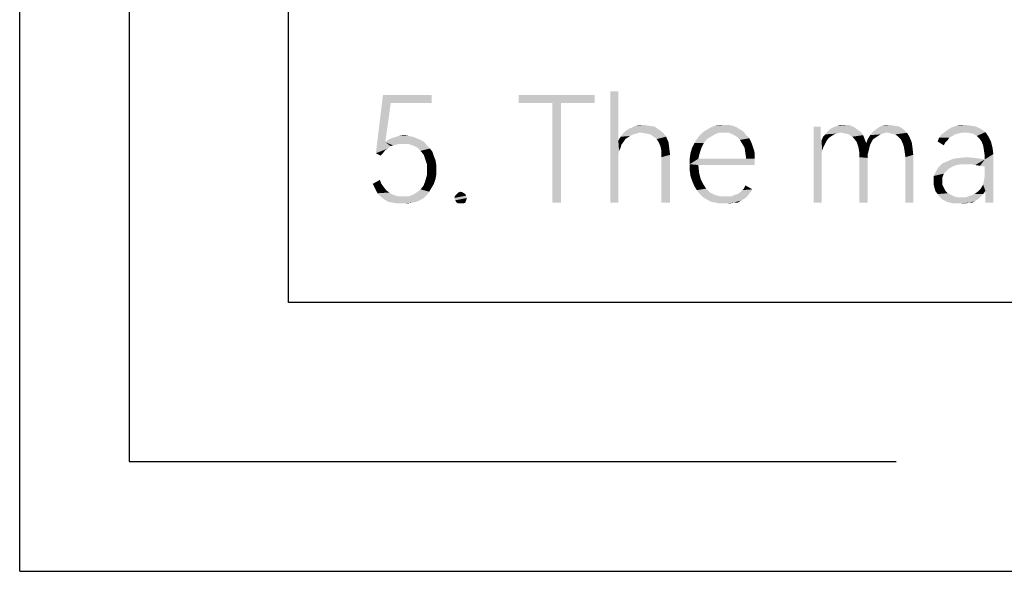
# Model space of a CAD drawing. Header units: millimetres. Extents: x 0 to 297, y 0 to 210.
# Tile 1 of 84: x 0 to 18, y 0 to 10. Entities that reach past the tile are written whole.
import ezdxf

# ---------------------------------------------------------------- set-up
doc = ezdxf.new("R2010")
doc.units = ezdxf.units.MM
doc.header["$LTSCALE"] = 16.335
doc.layers.get('0').update_dxf_attribs({"linetype": 'CONTINUOUS'})

msp = doc.modelspace()

# ---------------------------------------------------------------- linework, layer by layer
at = {"color": 7, "linetype": 'CONTINUOUS'}
for q in [(0, 210), (297, 0)]:
    msp.add_line((0, 0), q, dxfattribs=at)
at = {"color": 7, "linetype": 'CONTINUOUS', "true_color": 0x00bfff}
for p, q in [((5, 5), (5, 205)), ((2.039, 16.311), (2.039, 2.039)), ((292, 5), (5, 5)), ((2.039, 2.039), (16.311, 2.039))]:
    msp.add_line(p, q, dxfattribs=at)
at = {"color": 7, "linetype": 'CONTINUOUS'}
for points in [[(6.905, 8.708), (6.628, 7.773), (6.759, 8.854)], [(6.759, 8.854), (7.664, 8.854), (6.905, 8.708)], [(6.905, 8.708), (7.664, 8.854), (7.664, 8.708)], [(10.701, 8.854), (9.285, 8.708), (9.285, 8.854)], [(9.913, 8.708), (9.285, 8.708), (10.701, 8.854)], [(10.073, 8.708), (9.913, 8.708), (10.701, 8.854)], [(10.073, 8.708), (10.701, 8.854), (10.701, 8.708)], [(11.139, 8.927), (11.139, 8.007), (10.993, 6.854)], [(11.139, 8.927), (10.993, 6.854), (10.993, 8.927)], [(6.905, 8.708), (6.803, 7.978), (6.628, 7.773)], [(10.073, 8.708), (9.913, 6.854), (9.913, 8.708)], [(9.913, 6.854), (10.073, 8.708), (10.073, 6.854)], [(11.329, 8.226), (11.402, 8.255), (11.81, 8.27)], [(11.329, 8.226), (11.81, 8.27), (11.898, 8.211)], [(11.708, 8.284), (11.81, 8.27), (11.402, 8.255)], [(11.708, 8.284), (11.402, 8.255), (11.46, 8.284)], [(11.606, 8.299), (11.46, 8.284), (11.533, 8.299)], [(11.46, 8.284), (11.606, 8.299), (11.708, 8.284)], [(13.343, 8.255), (12.788, 8.211), (12.861, 8.255)], [(12.788, 8.211), (13.343, 8.255), (13.416, 8.211)], [(13.27, 8.284), (12.861, 8.255), (12.934, 8.284)], [(12.861, 8.255), (13.27, 8.284), (13.343, 8.255)], [(13.11, 8.299), (13.197, 8.299), (12.934, 8.284)], [(13.11, 8.299), (12.934, 8.284), (13.022, 8.299)], [(12.934, 8.284), (13.197, 8.299), (13.27, 8.284)], [(14.905, 8.27), (14.905, 8.167), (14.774, 6.854)], [(14.905, 8.27), (14.774, 6.854), (14.774, 8.27)], [(15.533, 8.255), (15.08, 8.226), (15.139, 8.255)], [(15.08, 8.226), (15.533, 8.255), (15.591, 8.211)], [(15.475, 8.284), (15.139, 8.255), (15.212, 8.284)], [(15.139, 8.255), (15.475, 8.284), (15.533, 8.255)], [(15.343, 8.299), (15.416, 8.299), (15.212, 8.284)], [(15.343, 8.299), (15.212, 8.284), (15.27, 8.299)], [(15.212, 8.284), (15.416, 8.299), (15.475, 8.284)], [(16.438, 8.226), (15.927, 8.211), (15.986, 8.255)], [(16.277, 8.284), (16.365, 8.27), (15.986, 8.255)], [(16.277, 8.284), (15.986, 8.255), (16.044, 8.284)], [(15.986, 8.255), (16.365, 8.27), (16.438, 8.226)], [(16.19, 8.299), (16.044, 8.284), (16.117, 8.299)], [(16.044, 8.284), (16.19, 8.299), (16.277, 8.284)], [(17.883, 8.226), (17.27, 8.211), (17.343, 8.255)], [(17.708, 8.284), (17.796, 8.27), (17.343, 8.255)], [(17.708, 8.284), (17.343, 8.255), (17.431, 8.284)], [(17.343, 8.255), (17.796, 8.27), (17.883, 8.226)], [(17.591, 8.299), (17.431, 8.284), (17.504, 8.299)], [(17.431, 8.284), (17.591, 8.299), (17.708, 8.284)], [(7.387, 8.051), (6.876, 8.036), (6.964, 8.065)], [(7.241, 8.094), (7.314, 8.08), (6.964, 8.065)], [(7.241, 8.094), (6.964, 8.065), (7.051, 8.094)], [(6.964, 8.065), (7.314, 8.08), (7.387, 8.051)], [(7.051, 8.094), (7.153, 8.109), (7.241, 8.094)], [(11.314, 8.065), (11.139, 8.007), (11.183, 8.08)], [(11.314, 8.065), (11.27, 8.036), (11.139, 8.007)], [(11.475, 8.138), (11.416, 8.124), (11.183, 8.08)], [(11.475, 8.138), (11.183, 8.08), (11.226, 8.138)], [(11.416, 8.124), (11.358, 8.094), (11.183, 8.08)], [(11.183, 8.08), (11.358, 8.094), (11.314, 8.065)], [(11.518, 8.153), (11.226, 8.138), (11.27, 8.182)], [(11.226, 8.138), (11.518, 8.153), (11.475, 8.138)], [(11.898, 8.211), (11.27, 8.182), (11.329, 8.226)], [(11.518, 8.153), (11.27, 8.182), (11.898, 8.211)], [(11.577, 8.153), (11.518, 8.153), (11.898, 8.211)], [(11.577, 8.153), (11.898, 8.211), (11.971, 8.153)], [(11.971, 8.153), (11.664, 8.138), (11.577, 8.153)], [(11.737, 8.124), (11.664, 8.138), (11.971, 8.153)], [(11.796, 8.08), (11.737, 8.124), (11.971, 8.153)], [(11.796, 8.08), (11.971, 8.153), (12.029, 8.08)], [(12.029, 8.08), (11.854, 8.036), (11.796, 8.08)], [(11.854, 8.036), (12.029, 8.08), (12.073, 7.978)], [(12.861, 8.08), (12.599, 8.036), (12.657, 8.109)], [(12.599, 8.036), (12.861, 8.08), (12.788, 8.036)], [(13.007, 8.153), (12.657, 8.109), (12.715, 8.167)], [(13.007, 8.153), (12.934, 8.124), (12.657, 8.109)], [(12.657, 8.109), (12.934, 8.124), (12.861, 8.08)], [(13.416, 8.211), (12.715, 8.167), (12.788, 8.211)], [(12.715, 8.167), (13.416, 8.211), (13.475, 8.167)], [(12.715, 8.167), (13.475, 8.167), (13.007, 8.153)], [(13.095, 8.153), (13.007, 8.153), (13.475, 8.167)], [(13.197, 8.153), (13.095, 8.153), (13.475, 8.167)], [(13.27, 8.124), (13.197, 8.153), (13.475, 8.167)], [(13.27, 8.124), (13.475, 8.167), (13.518, 8.109)], [(13.518, 8.109), (13.343, 8.08), (13.27, 8.124)], [(13.343, 8.08), (13.518, 8.109), (13.577, 8.051)], [(13.577, 8.051), (13.402, 8.021), (13.343, 8.08)], [(14.905, 8.167), (14.905, 8.094), (14.774, 6.854)], [(14.905, 8.094), (14.905, 8.036), (14.774, 6.854)], [(15.066, 8.065), (14.92, 8.007), (14.949, 8.08)], [(15.066, 8.065), (15.037, 8.036), (14.92, 8.007)], [(15.153, 8.124), (15.11, 8.094), (14.949, 8.08)], [(15.153, 8.124), (14.949, 8.08), (14.993, 8.124)], [(14.949, 8.08), (15.11, 8.094), (15.066, 8.065)], [(15.256, 8.153), (14.993, 8.124), (15.037, 8.182)], [(15.256, 8.153), (15.197, 8.138), (14.993, 8.124)], [(14.993, 8.124), (15.197, 8.138), (15.153, 8.124)], [(15.591, 8.211), (15.037, 8.182), (15.08, 8.226)], [(15.037, 8.182), (15.591, 8.211), (15.65, 8.167)], [(15.037, 8.182), (15.65, 8.167), (15.256, 8.153)], [(15.299, 8.153), (15.256, 8.153), (15.65, 8.167)], [(15.372, 8.138), (15.299, 8.153), (15.65, 8.167)], [(15.431, 8.124), (15.372, 8.138), (15.65, 8.167)], [(15.431, 8.124), (15.65, 8.167), (15.694, 8.109)], [(15.694, 8.109), (15.489, 8.08), (15.431, 8.124)], [(15.533, 8.036), (15.489, 8.08), (15.694, 8.109)], [(15.533, 8.036), (15.694, 8.109), (15.723, 8.036)], [(15.971, 8.094), (15.781, 8.036), (15.825, 8.109)], [(15.971, 8.094), (15.927, 8.065), (15.781, 8.036)], [(15.781, 8.036), (15.927, 8.065), (15.883, 8.036)], [(16.102, 8.153), (15.825, 8.109), (15.869, 8.167)], [(16.102, 8.153), (16.059, 8.138), (15.825, 8.109)], [(16.059, 8.138), (16.015, 8.124), (15.825, 8.109)], [(15.825, 8.109), (16.015, 8.124), (15.971, 8.094)], [(15.869, 8.167), (15.927, 8.211), (16.438, 8.226)], [(16.102, 8.153), (15.869, 8.167), (16.438, 8.226)], [(16.161, 8.153), (16.102, 8.153), (16.438, 8.226)], [(16.161, 8.153), (16.438, 8.226), (16.511, 8.153)], [(16.511, 8.153), (16.219, 8.138), (16.161, 8.153)], [(16.292, 8.124), (16.219, 8.138), (16.511, 8.153)], [(16.35, 8.08), (16.292, 8.124), (16.511, 8.153)], [(16.35, 8.08), (16.511, 8.153), (16.555, 8.08)], [(16.555, 8.08), (16.394, 8.036), (16.35, 8.08)], [(16.423, 7.978), (16.394, 8.036), (16.555, 8.08)], [(16.423, 7.978), (16.555, 8.08), (16.599, 7.978)], [(17.299, 8.065), (17.27, 8.021), (17.08, 7.992)], [(17.299, 8.065), (17.08, 7.992), (17.11, 8.065)], [(17.402, 8.124), (17.358, 8.094), (17.11, 8.065)], [(17.402, 8.124), (17.11, 8.065), (17.153, 8.124)], [(17.11, 8.065), (17.358, 8.094), (17.299, 8.065)], [(17.518, 8.153), (17.153, 8.124), (17.212, 8.167)], [(17.518, 8.153), (17.46, 8.138), (17.153, 8.124)], [(17.153, 8.124), (17.46, 8.138), (17.402, 8.124)], [(17.212, 8.167), (17.27, 8.211), (17.883, 8.226)], [(17.212, 8.167), (17.883, 8.226), (17.971, 8.167)], [(17.212, 8.167), (17.971, 8.167), (17.518, 8.153)], [(17.591, 8.153), (17.518, 8.153), (17.971, 8.167)], [(17.664, 8.153), (17.591, 8.153), (17.971, 8.167)], [(17.737, 8.138), (17.664, 8.153), (17.971, 8.167)], [(17.81, 8.094), (17.737, 8.138), (17.971, 8.167)], [(17.81, 8.094), (17.971, 8.167), (18.029, 8.08)], [(18.029, 8.08), (17.854, 8.051), (17.81, 8.094)], [(17.898, 7.992), (17.854, 8.051), (18.029, 8.08)], [(17.898, 7.992), (18.029, 8.08), (18.073, 7.992)], [(6.803, 7.978), (6.905, 7.905), (6.628, 7.773)], [(6.905, 7.905), (6.847, 7.861), (6.628, 7.773)], [(7.46, 8.021), (6.803, 7.978), (6.876, 8.036)], [(6.803, 7.978), (7.46, 8.021), (7.533, 7.978)], [(6.803, 7.978), (7.533, 7.978), (7.066, 7.948)], [(6.803, 7.978), (7.066, 7.948), (6.949, 7.919)], [(6.803, 7.978), (6.949, 7.919), (6.905, 7.905)], [(6.876, 8.036), (7.387, 8.051), (7.46, 8.021)], [(7.066, 7.948), (7.007, 7.934), (6.949, 7.919)], [(7.139, 7.948), (7.066, 7.948), (7.533, 7.978)], [(7.226, 7.948), (7.139, 7.948), (7.533, 7.978)], [(7.314, 7.919), (7.226, 7.948), (7.533, 7.978)], [(7.314, 7.919), (7.533, 7.978), (7.577, 7.919)], [(7.577, 7.919), (7.402, 7.875), (7.314, 7.919)], [(7.402, 7.875), (7.577, 7.919), (7.635, 7.861)], [(11.139, 8.007), (11.139, 7.759), (10.993, 6.854)], [(11.139, 8.007), (11.27, 8.036), (11.241, 7.992)], [(11.139, 8.007), (11.241, 7.992), (11.197, 7.934)], [(11.139, 8.007), (11.197, 7.934), (11.153, 7.817)], [(11.139, 8.007), (11.153, 7.817), (11.139, 7.759)], [(11.197, 7.934), (11.183, 7.875), (11.153, 7.817)], [(12.073, 7.978), (11.898, 7.963), (11.854, 8.036)], [(11.927, 7.89), (11.898, 7.963), (12.073, 7.978)], [(11.927, 7.89), (12.073, 7.978), (12.088, 7.861)], [(12.088, 7.861), (11.942, 7.802), (11.927, 7.89)], [(12.73, 7.963), (12.511, 7.875), (12.555, 7.963)], [(12.511, 7.875), (12.73, 7.963), (12.686, 7.875)], [(12.788, 8.036), (12.555, 7.963), (12.599, 8.036)], [(12.555, 7.963), (12.788, 8.036), (12.73, 7.963)], [(13.402, 8.021), (13.577, 8.051), (13.606, 7.992)], [(13.606, 7.992), (13.445, 7.948), (13.402, 8.021)], [(13.445, 7.948), (13.606, 7.992), (13.635, 7.919)], [(13.635, 7.919), (13.489, 7.875), (13.445, 7.948)], [(13.489, 7.875), (13.635, 7.919), (13.664, 7.832)], [(14.905, 8.036), (14.92, 8.007), (14.774, 6.854)], [(14.92, 8.007), (14.92, 7.759), (14.774, 6.854)], [(14.92, 8.007), (15.037, 8.036), (15.007, 7.992)], [(14.92, 8.007), (15.007, 7.992), (14.978, 7.934)], [(14.92, 8.007), (14.978, 7.934), (14.949, 7.875)], [(14.92, 8.007), (14.949, 7.875), (14.934, 7.817)], [(14.92, 8.007), (14.934, 7.817), (14.92, 7.759)], [(15.723, 8.036), (15.577, 7.978), (15.533, 8.036)], [(15.577, 7.978), (15.723, 8.036), (15.752, 7.963)], [(15.752, 7.963), (15.606, 7.89), (15.577, 7.978)], [(15.752, 7.963), (15.825, 7.934), (15.606, 7.89)], [(15.606, 7.89), (15.825, 7.934), (15.81, 7.875)], [(15.81, 7.875), (15.621, 7.802), (15.606, 7.89)], [(15.883, 8.036), (15.854, 7.992), (15.752, 7.963)], [(15.883, 8.036), (15.752, 7.963), (15.781, 8.036)], [(15.752, 7.963), (15.854, 7.992), (15.825, 7.934)], [(16.599, 7.978), (16.453, 7.89), (16.423, 7.978)], [(16.453, 7.89), (16.599, 7.978), (16.613, 7.875)], [(16.613, 7.875), (16.467, 7.802), (16.453, 7.89)], [(17.08, 7.992), (17.27, 8.021), (17.226, 7.978)], [(17.226, 7.978), (17.197, 7.919), (17.08, 7.992)], [(18.073, 7.992), (17.927, 7.919), (17.898, 7.992)], [(17.927, 7.919), (18.073, 7.992), (18.102, 7.875)], [(18.102, 7.875), (17.942, 7.832), (17.927, 7.919)], [(6.847, 7.861), (6.803, 7.832), (6.628, 7.773)], [(6.628, 7.773), (6.803, 7.832), (6.759, 7.773)], [(6.759, 7.773), (6.715, 7.729), (6.628, 7.773)], [(7.635, 7.861), (7.46, 7.817), (7.402, 7.875)], [(7.46, 7.817), (7.635, 7.861), (7.679, 7.802)], [(7.679, 7.802), (7.518, 7.744), (7.46, 7.817)], [(7.518, 7.744), (7.679, 7.802), (7.708, 7.715)], [(7.708, 7.715), (7.548, 7.656), (7.518, 7.744)], [(7.548, 7.656), (7.708, 7.715), (7.737, 7.642)], [(11.139, 7.759), (11.139, 7.686), (10.993, 6.854)], [(11.942, 7.802), (12.088, 7.861), (12.102, 7.744)], [(12.102, 7.744), (11.942, 7.7), (11.942, 7.802)], [(11.942, 6.854), (11.942, 7.7), (12.102, 7.744)], [(11.942, 6.854), (12.102, 7.744), (12.102, 6.854)], [(12.467, 7.671), (12.482, 7.773), (12.657, 7.788)], [(12.467, 7.671), (12.657, 7.788), (12.628, 7.671)], [(12.686, 7.875), (12.657, 7.788), (12.482, 7.773)], [(12.686, 7.875), (12.482, 7.773), (12.511, 7.875)], [(13.664, 7.832), (13.504, 7.773), (13.489, 7.875)], [(13.504, 7.773), (13.664, 7.832), (13.679, 7.759)], [(13.679, 7.759), (13.518, 7.671), (13.504, 7.773)], [(13.518, 7.671), (13.679, 7.759), (13.679, 7.671)], [(14.92, 7.759), (14.92, 7.686), (14.774, 6.854)], [(15.81, 7.875), (15.796, 7.817), (15.621, 7.802)], [(15.621, 7.802), (15.796, 7.817), (15.781, 7.759)], [(15.781, 7.759), (15.621, 7.7), (15.621, 7.802)], [(15.621, 7.7), (15.781, 7.759), (15.781, 7.686)], [(15.781, 7.686), (15.621, 6.854), (15.621, 7.7)], [(16.467, 7.802), (16.613, 7.875), (16.628, 7.744)], [(16.628, 7.744), (16.482, 7.7), (16.467, 7.802)], [(16.482, 6.854), (16.482, 7.7), (16.628, 7.744)], [(16.482, 6.854), (16.628, 7.744), (16.628, 6.854)], [(17.489, 7.686), (17.621, 7.7), (17.781, 7.686)], [(17.869, 7.54), (17.956, 7.656), (18.117, 7.759)], [(17.956, 7.525), (17.869, 7.54), (18.117, 7.759)], [(17.927, 7.189), (17.942, 7.262), (18.117, 7.759)], [(17.971, 7.072), (17.927, 7.189), (18.117, 7.759)], [(17.942, 7.832), (18.102, 7.875), (18.117, 7.759)], [(18.117, 7.759), (17.956, 7.729), (17.942, 7.832)], [(17.942, 7.262), (17.956, 7.35), (18.117, 7.759)], [(17.956, 7.656), (17.956, 7.729), (18.117, 7.759)], [(17.956, 7.35), (17.956, 7.525), (18.117, 7.759)], [(17.971, 6.941), (17.971, 7.072), (18.117, 7.759)], [(17.971, 6.854), (17.971, 6.941), (18.117, 7.759)], [(17.971, 6.854), (18.117, 7.759), (18.117, 6.854)], [(7.737, 7.642), (7.577, 7.569), (7.548, 7.656)], [(7.577, 7.569), (7.737, 7.642), (7.752, 7.554)], [(7.752, 7.554), (7.577, 7.467), (7.577, 7.569)], [(7.577, 7.467), (7.752, 7.554), (7.752, 7.467)], [(10.993, 6.854), (11.139, 7.686), (11.139, 6.854)], [(13.518, 7.671), (13.679, 7.671), (12.467, 7.569)], [(12.628, 7.671), (13.518, 7.671), (12.467, 7.569)], [(12.628, 7.671), (12.467, 7.569), (12.467, 7.671)], [(12.628, 7.554), (12.467, 7.569), (13.679, 7.671)], [(12.628, 7.554), (12.467, 7.452), (12.467, 7.569)], [(12.467, 7.452), (12.628, 7.554), (12.642, 7.408)], [(12.628, 7.554), (13.679, 7.671), (13.679, 7.554)], [(14.774, 6.854), (14.92, 7.686), (14.92, 6.854)], [(15.621, 6.854), (15.781, 7.686), (15.781, 6.854)], [(17.518, 7.569), (17.095, 7.51), (17.168, 7.583)], [(17.518, 7.569), (17.431, 7.554), (17.095, 7.51)], [(17.431, 7.554), (17.358, 7.525), (17.095, 7.51)], [(17.095, 7.51), (17.358, 7.525), (17.285, 7.481)], [(17.168, 7.583), (17.27, 7.627), (17.956, 7.656)], [(17.518, 7.569), (17.168, 7.583), (17.956, 7.656)], [(17.956, 7.656), (17.27, 7.627), (17.372, 7.671)], [(17.781, 7.686), (17.372, 7.671), (17.489, 7.686)], [(17.372, 7.671), (17.781, 7.686), (17.956, 7.656)], [(17.621, 7.569), (17.518, 7.569), (17.956, 7.656)], [(17.694, 7.569), (17.621, 7.569), (17.956, 7.656)], [(17.781, 7.554), (17.694, 7.569), (17.956, 7.656)], [(17.869, 7.54), (17.781, 7.554), (17.956, 7.656)], [(7.737, 7.291), (7.548, 7.262), (7.577, 7.364)], [(7.752, 7.467), (7.752, 7.379), (7.577, 7.364)], [(7.752, 7.467), (7.577, 7.364), (7.577, 7.467)], [(7.577, 7.364), (7.752, 7.379), (7.737, 7.291)], [(12.642, 7.408), (12.482, 7.35), (12.467, 7.452)], [(12.482, 7.35), (12.642, 7.408), (12.672, 7.291)], [(12.672, 7.291), (12.511, 7.262), (12.482, 7.35)], [(17.241, 7.437), (17.197, 7.394), (17.007, 7.35)], [(17.241, 7.437), (17.007, 7.35), (17.051, 7.437)], [(17.007, 7.35), (17.197, 7.394), (17.168, 7.321)], [(17.168, 7.321), (17.007, 7.248), (17.007, 7.35)], [(17.285, 7.481), (17.051, 7.437), (17.095, 7.51)], [(17.051, 7.437), (17.285, 7.481), (17.241, 7.437)], [(6.569, 7.204), (6.701, 7.277), (6.73, 7.204)], [(6.73, 7.204), (6.613, 7.116), (6.569, 7.204)], [(6.73, 7.204), (6.774, 7.145), (6.613, 7.116)], [(6.613, 7.116), (6.774, 7.145), (6.818, 7.087)], [(7.664, 7.131), (7.46, 7.102), (7.518, 7.175)], [(7.708, 7.204), (7.518, 7.175), (7.548, 7.262)], [(7.518, 7.175), (7.708, 7.204), (7.664, 7.131)], [(7.548, 7.262), (7.737, 7.291), (7.708, 7.204)], [(12.511, 7.262), (12.672, 7.291), (12.715, 7.204)], [(12.715, 7.204), (12.555, 7.16), (12.511, 7.262)], [(12.555, 7.16), (12.715, 7.204), (12.774, 7.116)], [(12.774, 7.116), (12.599, 7.087), (12.555, 7.16)], [(13.475, 7.116), (13.504, 7.175), (13.635, 7.102)], [(17.007, 7.248), (17.168, 7.321), (17.168, 7.248)], [(17.168, 7.248), (17.007, 7.189), (17.007, 7.248)], [(17.007, 7.189), (17.168, 7.248), (17.168, 7.189)], [(17.168, 7.189), (17.022, 7.131), (17.007, 7.189)], [(17.022, 7.131), (17.168, 7.189), (17.197, 7.131)], [(17.971, 7.072), (17.883, 7.116), (17.927, 7.189)], [(6.818, 7.087), (6.657, 7.029), (6.613, 7.116)], [(6.818, 7.087), (6.876, 7.043), (6.657, 7.029)], [(6.657, 7.029), (6.876, 7.043), (6.92, 7.014)], [(6.92, 7.014), (6.715, 6.97), (6.657, 7.029)], [(6.92, 7.014), (6.993, 6.985), (6.715, 6.97)], [(6.715, 6.97), (6.993, 6.985), (7.051, 6.97)], [(7.051, 6.97), (6.788, 6.912), (6.715, 6.97)], [(7.226, 6.97), (7.518, 6.941), (6.788, 6.912)], [(7.124, 6.97), (7.226, 6.97), (6.788, 6.912)], [(7.051, 6.97), (7.124, 6.97), (6.788, 6.912)], [(7.577, 6.999), (7.226, 6.97), (7.314, 6.999)], [(7.226, 6.97), (7.577, 6.999), (7.518, 6.941)], [(7.314, 6.999), (7.387, 7.043), (7.621, 7.058)], [(7.314, 6.999), (7.621, 7.058), (7.577, 6.999)], [(7.621, 7.058), (7.387, 7.043), (7.46, 7.102)], [(7.46, 7.102), (7.664, 7.131), (7.621, 7.058)], [(8.307, 6.985), (8.088, 6.941), (8.102, 6.985)], [(8.088, 6.941), (8.307, 6.985), (8.321, 6.941)], [(8.292, 7.014), (8.102, 6.985), (8.132, 7.014)], [(8.102, 6.985), (8.292, 7.014), (8.307, 6.985)], [(8.248, 7.043), (8.132, 7.014), (8.161, 7.043)], [(8.132, 7.014), (8.248, 7.043), (8.292, 7.014)], [(8.161, 7.043), (8.205, 7.058), (8.248, 7.043)], [(12.599, 7.087), (12.774, 7.116), (12.847, 7.043)], [(12.847, 7.043), (12.657, 7.014), (12.599, 7.087)], [(12.657, 7.014), (12.847, 7.043), (12.934, 6.999)], [(12.934, 6.999), (12.715, 6.956), (12.657, 7.014)], [(12.934, 6.999), (13.037, 6.97), (12.715, 6.956)], [(13.197, 6.97), (13.256, 6.97), (12.715, 6.956)], [(13.139, 6.97), (13.197, 6.97), (12.715, 6.956)], [(13.037, 6.97), (13.139, 6.97), (12.715, 6.956)], [(13.504, 6.941), (12.715, 6.956), (13.256, 6.97)], [(13.548, 6.985), (13.256, 6.97), (13.299, 6.999)], [(13.256, 6.97), (13.548, 6.985), (13.504, 6.941)], [(13.299, 6.999), (13.358, 7.014), (13.591, 7.043)], [(13.299, 6.999), (13.591, 7.043), (13.548, 6.985)], [(13.591, 7.043), (13.358, 7.014), (13.402, 7.043)], [(13.402, 7.043), (13.445, 7.087), (13.635, 7.102)], [(13.402, 7.043), (13.635, 7.102), (13.591, 7.043)], [(13.635, 7.102), (13.445, 7.087), (13.475, 7.116)], [(17.197, 7.131), (17.037, 7.072), (17.022, 7.131)], [(17.037, 7.072), (17.197, 7.131), (17.226, 7.072)], [(17.226, 7.072), (17.08, 7.014), (17.037, 7.072)], [(17.226, 7.072), (17.27, 7.029), (17.08, 7.014)], [(17.08, 7.014), (17.27, 7.029), (17.329, 6.999)], [(17.329, 6.999), (17.11, 6.97), (17.08, 7.014)], [(17.11, 6.97), (17.329, 6.999), (17.387, 6.97)], [(17.387, 6.97), (17.153, 6.927), (17.11, 6.97)], [(17.387, 6.97), (17.445, 6.956), (17.153, 6.927)], [(17.153, 6.927), (17.606, 6.956), (17.883, 6.97)], [(17.153, 6.927), (17.883, 6.97), (17.84, 6.927)], [(17.883, 6.97), (17.606, 6.956), (17.694, 6.985)], [(17.927, 7.014), (17.694, 6.985), (17.767, 7.014)], [(17.694, 6.985), (17.927, 7.014), (17.883, 6.97)], [(17.767, 7.014), (17.825, 7.058), (17.971, 7.072)], [(17.767, 7.014), (17.971, 7.072), (17.927, 7.014)], [(17.971, 7.072), (17.825, 7.058), (17.883, 7.116)], [(6.788, 6.912), (7.518, 6.941), (7.445, 6.897)], [(7.445, 6.897), (6.861, 6.868), (6.788, 6.912)], [(6.861, 6.868), (7.445, 6.897), (7.372, 6.868)], [(7.372, 6.868), (6.949, 6.854), (6.861, 6.868)], [(6.949, 6.854), (7.372, 6.868), (7.299, 6.854)], [(7.299, 6.854), (7.037, 6.839), (6.949, 6.854)], [(7.124, 6.839), (7.037, 6.839), (7.299, 6.854)], [(7.124, 6.839), (7.299, 6.854), (7.212, 6.839)], [(8.321, 6.941), (8.102, 6.897), (8.088, 6.941)], [(8.102, 6.897), (8.321, 6.941), (8.307, 6.897)], [(8.307, 6.897), (8.132, 6.854), (8.102, 6.897)], [(8.132, 6.854), (8.307, 6.897), (8.292, 6.854)], [(8.292, 6.854), (8.161, 6.839), (8.132, 6.854)], [(8.205, 6.839), (8.161, 6.839), (8.292, 6.854)], [(8.205, 6.839), (8.292, 6.854), (8.248, 6.839)], [(13.504, 6.941), (12.788, 6.912), (12.715, 6.956)], [(12.788, 6.912), (13.504, 6.941), (13.431, 6.897)], [(13.431, 6.897), (12.876, 6.868), (12.788, 6.912)], [(12.949, 6.854), (12.876, 6.868), (13.431, 6.897)], [(13.285, 6.854), (12.949, 6.854), (13.431, 6.897)], [(13.285, 6.854), (13.037, 6.839), (12.949, 6.854)], [(13.124, 6.839), (13.037, 6.839), (13.285, 6.854)], [(13.124, 6.839), (13.285, 6.854), (13.212, 6.839)], [(13.285, 6.854), (13.431, 6.897), (13.358, 6.854)], [(17.518, 6.956), (17.606, 6.956), (17.153, 6.927)], [(17.445, 6.956), (17.518, 6.956), (17.153, 6.927)], [(17.84, 6.927), (17.197, 6.897), (17.153, 6.927)], [(17.197, 6.897), (17.84, 6.927), (17.781, 6.883)], [(17.781, 6.883), (17.256, 6.868), (17.197, 6.897)], [(17.314, 6.854), (17.256, 6.868), (17.781, 6.883)], [(17.664, 6.854), (17.314, 6.854), (17.781, 6.883)], [(17.664, 6.854), (17.372, 6.839), (17.314, 6.854)], [(17.445, 6.839), (17.372, 6.839), (17.664, 6.854)], [(17.504, 6.839), (17.445, 6.839), (17.664, 6.854)], [(17.504, 6.839), (17.664, 6.854), (17.591, 6.839)], [(17.664, 6.854), (17.781, 6.883), (17.723, 6.854)]]:
    msp.add_solid(points, dxfattribs=at)

doc.saveas('drawing.dxf')
